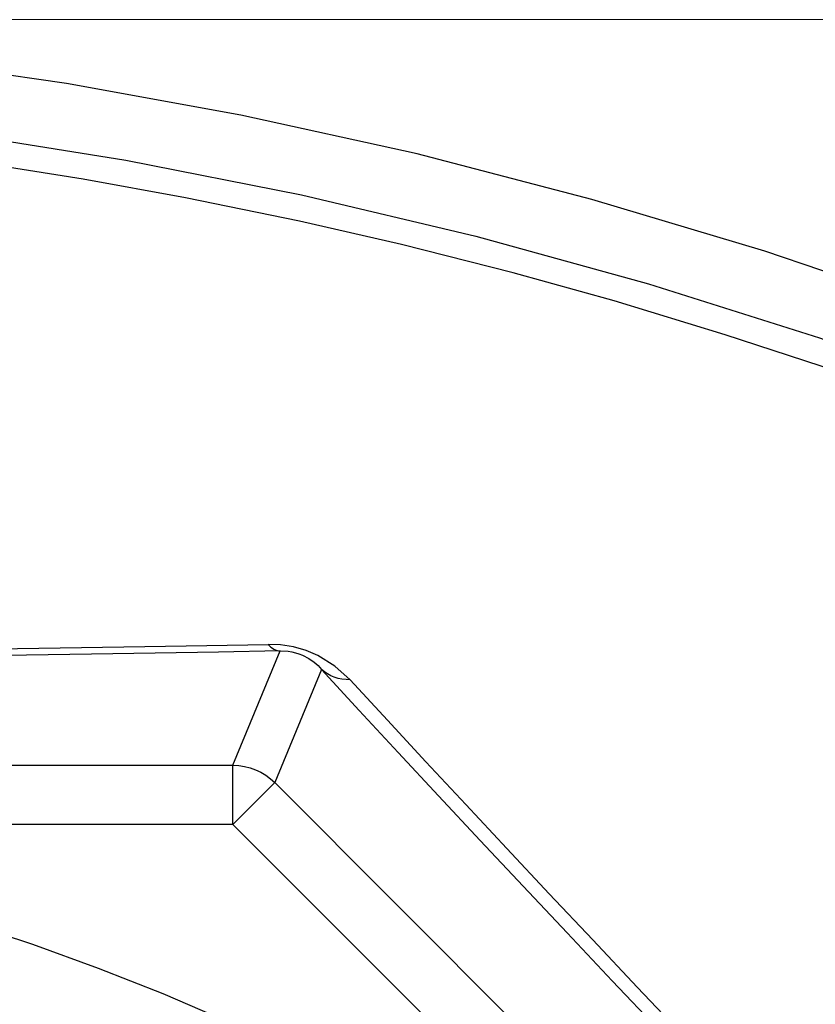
# Model space of a CAD drawing. Header units: millimetres. Extents: x 196 to 1773810, y -221320 to 153872.
# Tile 226 of 256: x 1164070 to 1164204, y -195145 to -194978. Entities that reach past the tile are written whole.
import ezdxf

# ---------------------------------------------------------------- set-up
doc = ezdxf.new("R2010")
doc.units = ezdxf.units.MM
doc.layers.get('Defpoints').update_dxf_attribs({"lineweight": 18})
doc.layers.add('00_Основной', color=163, linetype='Continuous', lineweight=40)
doc.layers.add('ТМ-размеры', color=25, linetype='Continuous', lineweight=20)
doc.styles.add('SFINKS', font='SFINKS.shx', dxfattribs={"width": 0.7, "oblique": 15})
doc.dimstyles.new('кира-50', dxfattribs={"dimtxt": 150, "dimasz": 40, "dimexe": 15, "dimexo": 0, "dimgap": 20, "dimtad": 1, "dimdec": 0, "dimrnd": 5, "dimdsep": 46, "dimtxsty": 'SFINKS', "dimblk1": 'OBLIQUE', "dimblk2": 'OBLIQUE', "dimsah": 1, "dimcen": 2.5, "dimclrd": 252, "dimclre": 252, "dimclrt": 252, "dimadec": 0, "dimazin": 0, "dimtfac": 1, "dimtdec": 0, "dimtofl": 0, "dimtmove": 0, "dimatfit": 3, "dimldrblk": 'OBLIQUE', "dimfxl": 15, "dimtfill": 1, "dimtolj": 1, "dimtzin": 0, "dimlwd": 20, "dimlwe": 20, "dimarcsym": 0})

# ---------------------------------------------------------------- blocks, each defined once
blk = doc.blocks.new('_Oblique')
at = {"color": 0, "linetype": 'ByBlock', "lineweight": -2}
blk.add_line((-0.5, -0.5), (0.5, 0.5), dxfattribs=at)
blk = doc.blocks.new('*D60')
at = {"layer": 'Defpoints', "color": 0, "linetype": 'ByBlock', "lineweight": 50, "transparency": 16777216}
for p in [(1164814.67, -194508.84), (1163074.58, -195856.77), (1164814.67, -195857.67)]:
    blk.add_point(p, dxfattribs=at)
at = {"layer": 'ТМ-размеры', "color": 252, "linetype": 'ByBlock', "lineweight": 20, "transparency": 16777216}
for p, q in [((1163074.58, -195856.77), (1163074.58, -194493.84)), ((1164814.67, -195857.67), (1164814.67, -194493.84)), ((1163074.58, -194508.84), (1164814.67, -194508.84))]:
    blk.add_line(p, q, dxfattribs=at)
at = {"layer": 'ТМ-размеры', "color": 252, "linetype": 'ByBlock', "lineweight": 20, "transparency": 16777216, "xscale": 40, "yscale": 40, "zscale": 40, "rotation": 180}
blk.add_blockref('_Oblique', (1163074.58, -194508.84), dxfattribs=at)
at = {"layer": 'ТМ-размеры', "color": 252, "linetype": 'ByBlock', "lineweight": 20, "transparency": 16777216, "xscale": 40, "yscale": 40, "zscale": 40}
blk.add_blockref('_Oblique', (1164814.67, -194508.84), dxfattribs=at)
at = {"layer": 'ТМ-размеры', "color": 252, "linetype": 'ByBlock', "transparency": 16777216, "insert": (1163944.63, -194413.84), "char_height": 150, "attachment_point": 5, "style": 'SFINKS', "bg_fill": 3, "box_fill_scale": 1.1, "bg_fill_color": 256, "bg_fill_true_color": 13158600, "bg_fill_transparency": 0}
blk.add_mtext('\\A1;1740', dxfattribs=at)
blk = doc.blocks.new('*D61')
at = {"layer": 'Defpoints', "color": 0, "linetype": 'ByBlock', "lineweight": 50, "transparency": 16777216}
for p in [(1163944.68, -194978.27), (1163944.68, -203390.23), (1165379.01, -203390.23)]:
    blk.add_point(p, dxfattribs=at)
at = {"layer": 'ТМ-размеры', "color": 252, "linetype": 'ByBlock', "lineweight": 20, "transparency": 16777216}
for p, q in [((1163944.68, -194978.27), (1165394.01, -194978.27)), ((1165379.01, -194978.27), (1165379.01, -203390.23)), ((1163944.68, -203390.23), (1165394.01, -203390.23))]:
    blk.add_line(p, q, dxfattribs=at)
at = {"layer": 'ТМ-размеры', "color": 252, "linetype": 'ByBlock', "lineweight": 20, "transparency": 16777216, "xscale": 40, "yscale": 40, "zscale": 40}
for p, rotation in [((1165379.01, -194978.27), 90), ((1165379.01, -203390.23), 270)]:
    blk.add_blockref('_Oblique', p, dxfattribs=dict(at, rotation=rotation))
at = {"layer": 'ТМ-размеры', "color": 252, "linetype": 'ByBlock', "transparency": 16777216, "insert": (1165284.01, -199184.25), "char_height": 150, "attachment_point": 5, "rotation": 90, "style": 'SFINKS', "bg_fill": 3, "box_fill_scale": 1.1, "bg_fill_color": 256, "bg_fill_true_color": 13158600, "bg_fill_transparency": 0}
blk.add_mtext('\\A1;8410', dxfattribs=at)

msp = doc.modelspace()

# ---------------------------------------------------------------- linework, layer by layer
at = {"layer": '00_Основной', "color": 252, "lineweight": 25, "ltscale": 10}
for p, q in [((1164105.77, -195104.34, 0.2), (1164113.78, -195085.01, 0.2)), ((1164120.76, -195088.13, 0.2), (1164112.84, -195107.27, 0.2)), ((1164051.08, -195104.34, 0.2), (1164105.77, -195104.34, 0.2)), ((1164112.84, -195107.27, 0.2), (1164340.67, -195335.09, 0.2)), ((1164105.77, -195114.34, 0.2), (1164057.64, -195114.34, 0.2)), ((1164199.2, -195207.76, 0.2), (1164105.77, -195114.34, 0.2))]:
    msp.add_line(p, q, dxfattribs=at)
at = {"layer": '00_Основной', "color": 252, "lineweight": 25, "ltscale": 10, "elevation": 0.2}
for points in [[(1164411.86, -195123.31), (1164386.66, -195106.66), (1164360.72, -195090.87), (1164334.59, -195076.24), (1164307.9, -195062.55), (1164280.75, -195049.84), (1164253.15, -195038.12), (1164224.63, -195027.23), (1164195.72, -195017.41), (1164166.48, -195008.66), (1164136.92, -195000.98), (1164107.12, -194994.42), (1164077.61, -194989.06), (1164047.94, -194984.77), (1164018.12, -194981.55), (1163988.22, -194979.42), (1163957.71, -194978.38), (1163927.17, -194978.46), (1163896.68, -194979.67), (1163866.22, -194982.02)], [(1163967.16, -194989.65), (1163997.43, -194991.06), (1164027.63, -194993.59), (1164057.71, -194997.23), (1164087.64, -195002), (1164117.38, -195007.88), (1164146.87, -195014.85), (1164176.06, -195022.92), (1164204.96, -195032.08), (1164233.48, -195042.31), (1164261.62, -195053.59)], [(1164259.89, -195057.66), (1164240.71, -195049.84), (1164222.48, -195042.93), (1164205.26, -195036.85), (1164189.03, -195031.53), (1164170.28, -195025.83), (1164153.15, -195021.08), (1164134.28, -195016.29), (1164117.02, -195012.33), (1164097.78, -195008.38), (1164080.45, -195005.23), (1164060.82, -195002.14), (1164043.57, -194999.82), (1164025.17, -194997.78), (1164015.14, -194996.83), (1164005.81, -194996.07), (1163995.62, -194995.36), (1163986.42, -194994.84), (1163976.76, -194994.4), (1163967.04, -194994.08)], [(1163967.04, -195085.35), (1163978.68, -195085.32), (1163990.28, -195085.27), (1164001.82, -195085.21), (1164013.3, -195085.14), (1164024.71, -195085.06), (1164036.02, -195084.96), (1164047.24, -195084.84), (1164058.35, -195084.72), (1164069.33, -195084.58), (1164080.16, -195084.42), (1164090.85, -195084.26), (1164101.37, -195084.08), (1164111.72, -195083.9)], [(1164113.78, -195085.01), (1164103.31, -195085.2), (1164092.65, -195085.38), (1164081.83, -195085.55), (1164070.86, -195085.69), (1164059.74, -195085.83), (1164052.87, -195085.92)], [(1164125.6, -195089.87), (1164123.03, -195087.55), (1164120.16, -195085.78), (1164118.18, -195084.94), (1164116.01, -195084.32), (1164113.82, -195083.97), (1164111.72, -195083.9)], [(1164111.72, -195083.9), (1164111.96, -195084.14), (1164112.21, -195084.35), (1164112.46, -195084.53), (1164112.72, -195084.69), (1164112.99, -195084.82), (1164113.26, -195084.92), (1164113.51, -195084.97), (1164113.78, -195085.01)], [(1164113.78, -195085.01), (1164115.1, -195085.06), (1164115.74, -195085.16), (1164116.37, -195085.3), (1164116.95, -195085.48), (1164117.52, -195085.69), (1164118.6, -195086.26), (1164119.49, -195086.89), (1164120.17, -195087.48), (1164120.76, -195088.13)], [(1164202.35, -195174.8), (1164193.98, -195166.05), (1164185.8, -195157.46), (1164177.77, -195149.02), (1164169.94, -195140.77), (1164162.29, -195132.67), (1164154.84, -195124.75), (1164147.6, -195117.03), (1164140.56, -195109.5), (1164133.74, -195102.17), (1164127.14, -195095.05), (1164120.76, -195088.13)], [(1164125.6, -195089.87), (1164124.9, -195089.85), (1164124.22, -195089.77), (1164123.55, -195089.64), (1164122.92, -195089.44), (1164122.33, -195089.19), (1164121.76, -195088.89), (1164121.24, -195088.54), (1164120.76, -195088.13)], [(1164125.6, -195089.87), (1164131.9, -195096.7), (1164138.42, -195103.74), (1164145.16, -195110.98), (1164152.1, -195118.42), (1164159.27, -195126.05), (1164166.62, -195133.86), (1164174.17, -195141.85), (1164181.92, -195150.02), (1164189.83, -195158.36), (1164197.94, -195166.84), (1164206.19, -195175.49)], [(1164105.77, -195114.34), (1164105.77, -195112.43), (1164105.77, -195110.58), (1164105.77, -195108.89), (1164105.77, -195107.39), (1164105.77, -195106.14), (1164105.77, -195105.19), (1164105.77, -195104.58), (1164105.77, -195104.34)], [(1164105.77, -195104.34), (1164106.75, -195104.39), (1164107.72, -195104.53), (1164108.67, -195104.77), (1164109.6, -195105.11), (1164110.49, -195105.52), (1164111.32, -195106.02), (1164112.11, -195106.6), (1164112.84, -195107.27)], [(1164105.77, -195114.34), (1164107.12, -195112.98), (1164108.43, -195111.68), (1164109.63, -195110.48), (1164110.69, -195109.42), (1164111.56, -195108.54), (1164112.24, -195107.87), (1164112.66, -195107.45), (1164112.84, -195107.27)], [(1163886, -195117.7), (1163897.66, -195116.1), (1163909.38, -195114.86), (1163921.13, -195113.97), (1163932.9, -195113.43), (1163944.68, -195113.26), (1163956.45, -195113.43), (1163968.22, -195113.97), (1163979.98, -195114.86), (1163991.69, -195116.1), (1164003.36, -195117.7), (1164014.97, -195119.64), (1164026.53, -195121.94), (1164038.01, -195124.6), (1164049.4, -195127.59), (1164060.7, -195130.92), (1164071.9, -195134.58), (1164082.97, -195138.61), (1164093.92, -195142.94), (1164104.73, -195147.61)]]:
    msp.add_lwpolyline(points, dxfattribs=at)

# ---------------------------------------------------------------- next in the draw order: dimensions: what is measured, and where the dimension line sits
at = {"layer": 'ТМ-размеры', "color": 3, "linetype": 'ByBlock'}
dim = msp.add_linear_dim(base=(1164814.67, -194508.84, 0.2), p1=(1163074.58, -195856.77, 0.2), p2=(1164814.67, -195857.67, 0.2), dimstyle='кира-50', dxfattribs=at)
dim.commit()
dim.dimension.update_dxf_attribs({"geometry": '*D60', "text_midpoint": (1163944.63, -194508.84, 0.2), "dimtype": 160})

# ---------------------------------------------------------------- next in the draw order: dimensions: what is measured, and where the dimension line sits
dim = msp.add_linear_dim(base=(1165379.01, -203390.23, 0.2), p1=(1163944.68, -194978.27, 0.2), p2=(1163944.68, -203390.23, 0.2), angle=90, dimstyle='кира-50', dxfattribs=at)
dim.commit()
dim.dimension.update_dxf_attribs({"geometry": '*D61', "text_midpoint": (1165284.01, -199184.25, 0.2)})

doc.saveas('drawing.dxf')
